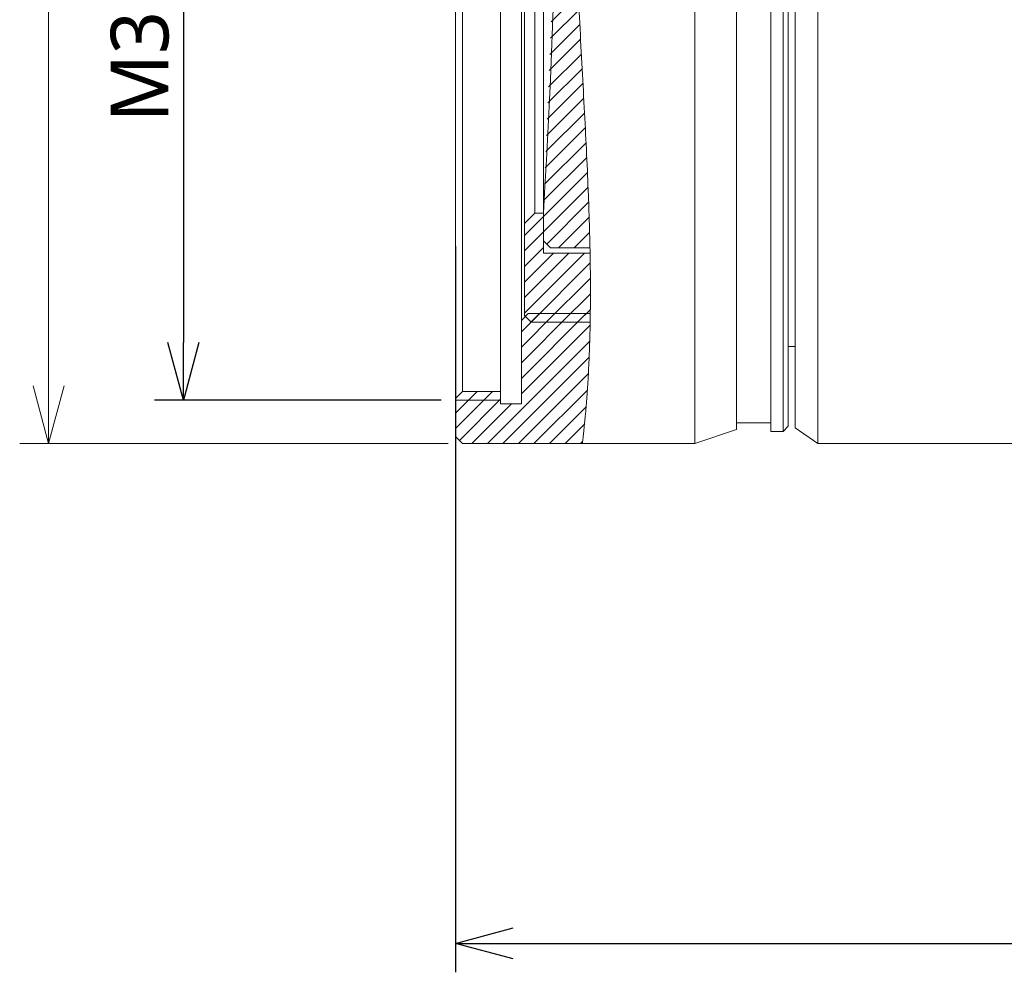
# Model space of a CAD drawing. Header units: millimetres. Extents: x 6350 to 6466, y -1426 to -1026.
# Tile 1 of 9: x 6351 to 6380, y -1421 to -1393. Entities that reach past the tile are written whole.
import ezdxf

# ---------------------------------------------------------------- set-up
doc = ezdxf.new("R2010")
doc.units = ezdxf.units.MM
doc.header["$LTSCALE"] = 0.667
doc.layers.get('0').update_dxf_attribs({"lineweight": 15})
doc.layers.add('1', color=7, linetype='Continuous', true_color=0xffffff)
doc.layers.add('2', color=67, linetype='Continuous', lineweight=13)
doc.layers.add('5 标注', color=7, linetype='Continuous')
doc.styles.get("Standard").update_dxf_attribs({"font": 'Roboto-Regular.ttf'})

# ---------------------------------------------------------------- blocks, each defined once
blk = doc.blocks.new('_Open30')
at = {"color": 0, "linetype": 'ByBlock', "lineweight": -2}
for p, q in [((-1, 0.268), (0, 0)), ((0, 0), (-1, -0.268)), ((0, 0), (-1, 0))]:
    blk.add_line(p, q, dxfattribs=at)

msp = doc.modelspace()

# ---------------------------------------------------------------- linework, layer by layer
for p, q in [((6352.294, -1369.315), (6352.294, -1403.98)), ((6363.835, -1405.647), (6351.46, -1405.647))]:
    msp.add_line(p, q)
at = {"linetype": 'ByBlock', "lineweight": -2}
for p, q in [((6364.052, -1420.084), (6365.719, -1419.637)), ((6365.719, -1420.531), (6364.052, -1420.084)), ((6364.052, -1420.084), (6365.719, -1420.084))]:
    msp.add_line(p, q, dxfattribs=at)
at = {"layer": '1', "linetype": 'Continuous', "lineweight": 18}
for p, q in [((6364.052, -1368.947), (6364.052, -1404.347)), ((6364.252, -1369.147), (6364.252, -1404.147)), ((6365.352, -1369.147), (6365.352, -1404.147)), ((6365.952, -1371.197), (6365.952, -1402.097)), ((6370.962, -1386.647), (6370.962, -1405.647)), ((6372.166, -1386.647), (6372.166, -1405.246)), ((6373.161, -1386.647), (6373.161, -1405.297)), ((6373.511, -1386.647), (6373.511, -1405.297)), ((6373.661, -1386.647), (6373.661, -1405.147)), ((6373.861, -1386.647), (6373.861, -1405.197)), ((6374.511, -1386.647), (6374.511, -1405.647)), ((6365.952, -1402.097), (6366.152, -1401.897)), ((6365.952, -1404.497), (6365.952, -1402.097)), ((6366.152, -1401.897), (6367.943, -1401.897)), ((6373.661, -1402.847), (6373.861, -1402.847)), ((6364.052, -1404.347), (6364.252, -1404.147)), ((6364.252, -1404.147), (6365.352, -1404.147)), ((6365.352, -1404.147), (6365.352, -1404.497)), ((6364.052, -1405.447), (6364.052, -1404.347)), ((6364.052, -1404.397), (6365.352, -1404.397)), ((6365.352, -1404.497), (6365.952, -1404.497)), ((6370.962, -1405.647), (6372.166, -1405.246)), ((6372.166, -1405.047), (6373.161, -1405.047)), ((6373.161, -1405.297), (6373.511, -1405.297)), ((6373.511, -1405.297), (6373.661, -1405.147)), ((6373.861, -1405.197), (6374.511, -1405.647)), ((6364.252, -1405.647), (6364.052, -1405.447)), ((6367.714, -1405.647), (6364.252, -1405.647)), ((6367.714, -1405.647), (6370.962, -1405.647)), ((6374.511, -1405.647), (6380.798, -1405.647))]:
    msp.add_line(p, q, dxfattribs=at)
at = {"layer": '1', "linetype": 'Continuous', "lineweight": 35}
for p, q in [((6366.817, -1393.471), (6367.6, -1392.689)), ((6366.798, -1393.94), (6367.62, -1393.118)), ((6366.778, -1394.408), (6367.64, -1393.546)), ((6366.759, -1394.876), (6367.662, -1393.973)), ((6366.74, -1395.345), (6367.685, -1394.4)), ((6366.72, -1395.813), (6367.707, -1394.826)), ((6366.701, -1396.282), (6367.73, -1395.252)), ((6366.681, -1396.75), (6367.753, -1395.678)), ((6366.662, -1397.218), (6367.776, -1396.104)), ((6366.643, -1397.687), (6367.798, -1396.531)), ((6366.623, -1398.155), (6367.82, -1396.959)), ((6366.604, -1398.624), (6367.841, -1397.387)), ((6366.589, -1399.088), (6367.86, -1397.817)), ((6366.589, -1399.537), (6367.879, -1398.247)), ((6366.683, -1399.892), (6367.895, -1398.68)), ((6366.039, -1399.638), (6366.589, -1399.088)), ((6367.026, -1399.997), (6367.91, -1399.113)), ((6366.039, -1400.087), (6366.589, -1399.537)), ((6367.475, -1399.997), (6367.922, -1399.551)), ((6366.039, -1400.536), (6366.589, -1399.986)), ((6366.039, -1400.985), (6366.876, -1400.147)), ((6366.039, -1401.434), (6367.325, -1400.147)), ((6366.039, -1401.883), (6367.774, -1400.147)), ((6367.924, -1399.997), (6367.933, -1399.988)), ((6366.231, -1402.14), (6367.941, -1400.43)), ((6366.672, -1402.147), (6367.946, -1400.874)), ((6367.121, -1402.147), (6367.947, -1401.322)), ((6367.571, -1402.147), (6367.944, -1401.773)), ((6365.952, -1402.419), (6366.473, -1401.897)), ((6365.952, -1402.868), (6366.922, -1401.897)), ((6365.952, -1403.317), (6367.371, -1401.897)), ((6365.952, -1403.766), (6367.821, -1401.897)), ((6365.952, -1404.215), (6367.938, -1402.229)), ((6364.969, -1405.647), (6367.926, -1402.689)), ((6365.418, -1405.647), (6367.91, -1403.155)), ((6365.867, -1405.647), (6367.887, -1403.627)), ((6364.052, -1404.768), (6364.672, -1404.147)), ((6364.052, -1405.217), (6365.121, -1404.147)), ((6366.316, -1405.647), (6367.858, -1404.105)), ((6364.161, -1405.557), (6365.352, -1404.366)), ((6364.52, -1405.647), (6365.67, -1404.497)), ((6366.765, -1405.647), (6367.821, -1404.59)), ((6367.214, -1405.647), (6367.776, -1405.085)), ((6367.663, -1405.647), (6367.721, -1405.589))]:
    msp.add_line(p, q, dxfattribs=at)
at = {"layer": '1', "linetype": 'Continuous', "lineweight": 18}
msp.add_open_spline([(6367.586, -1372.492), (6367.7, -1372.803), (6367.813, -1373.128), (6367.978, -1373.635), (6368.032, -1373.808), (6368.099, -1374.028), (6368.112, -1374.072), (6368.139, -1374.161), (6368.152, -1374.206), (6368.191, -1374.341), (6368.217, -1374.431), (6368.344, -1374.887), (6368.441, -1375.262), (6368.572, -1375.84), (6368.613, -1376.036), (6368.691, -1376.433), (6368.727, -1376.635), (6368.792, -1377.043), (6368.822, -1377.25), (6368.872, -1377.671), (6368.894, -1377.884), (6368.914, -1378.155), (6368.918, -1378.21), (6368.924, -1378.319), (6368.934, -1378.483), (6368.94, -1378.647), (6368.947, -1378.976), (6368.946, -1379.197), (6368.931, -1379.639), (6368.916, -1379.861), (6368.873, -1380.305), (6368.845, -1380.529), (6368.775, -1380.976), (6368.734, -1381.2), (6368.641, -1381.651), (6368.589, -1381.877), (6368.48, -1382.331), (6368.423, -1382.559), (6368.337, -1382.904), (6368.308, -1383.019), (6368.251, -1383.249), (6368.223, -1383.364), (6368.14, -1383.711), (6368.087, -1383.942), (6367.988, -1384.407), (6367.941, -1384.64), (6367.857, -1385.107), (6367.818, -1385.342), (6367.749, -1385.813), (6367.718, -1386.049), (6367.638, -1386.761), (6367.599, -1387.238), (6367.566, -1387.839), (6367.56, -1387.959), (6367.552, -1388.14), (6367.549, -1388.2), (6367.545, -1388.321), (6367.534, -1388.621), (6367.528, -1388.92), (6367.519, -1389.635), (6367.522, -1390.107), (6367.539, -1391.043), (6367.552, -1391.508), (6367.578, -1392.198), (6367.588, -1392.427), (6367.603, -1392.769), (6367.611, -1392.94), (6367.619, -1393.11), (6367.624, -1393.224), (6367.627, -1393.28), (6367.652, -1393.789), (6367.675, -1394.231), (6367.722, -1395.099), (6367.745, -1395.523), (6367.79, -1396.355), (6367.811, -1396.762), (6367.85, -1397.559), (6367.867, -1397.948), (6367.884, -1398.376), (6367.886, -1398.424), (6367.89, -1398.518), (6367.891, -1398.565), (6367.897, -1398.706), (6367.906, -1398.985), (6367.915, -1399.256), (6367.93, -1399.787), (6367.937, -1400.128), (6367.946, -1400.783), (6367.949, -1401.412), (6367.943, -1401.986), (6367.934, -1402.396), (6367.931, -1402.53), (6367.925, -1402.725), (6367.923, -1402.789), (6367.919, -1402.915), (6367.917, -1402.977), (6367.905, -1403.281), (6367.894, -1403.507), (6367.87, -1403.927), (6367.857, -1404.12), (6367.831, -1404.473), (6367.818, -1404.633), (6367.792, -1404.919), (6367.78, -1405.046), (6367.767, -1405.169), (6367.766, -1405.182), (6367.763, -1405.208), (6367.759, -1405.247), (6367.75, -1405.33), (6367.744, -1405.392), (6367.731, -1405.501), (6367.725, -1405.556), (6367.716, -1405.629), (6367.714, -1405.647), (6367.714, -1405.647)], degree=3, knots=[0, 0, 0, 0, 0.031251, 0.031251, 0.046877, 0.046877, 0.050783, 0.050783, 0.05469, 0.05469, 0.062503, 0.062503, 0.093754, 0.093754, 0.109379, 0.109379, 0.125005, 0.125005, 0.140631, 0.140631, 0.156256, 0.156256, 0.160163, 0.160163, 0.164069, 0.171882, 0.171882, 0.187508, 0.187508, 0.203133, 0.203133, 0.218759, 0.218759, 0.234384, 0.234384, 0.25001, 0.25001, 0.265636, 0.265636, 0.273449, 0.273449, 0.281261, 0.281261, 0.296887, 0.296887, 0.312513, 0.312513, 0.328138, 0.328138, 0.343764, 0.343764, 0.375015, 0.375015, 0.382828, 0.382828, 0.386734, 0.386734, 0.390641, 0.406266, 0.406266, 0.437518, 0.437518, 0.468769, 0.468769, 0.484395, 0.484395, 0.492207, 0.496114, 0.496114, 0.50002, 0.50002, 0.531271, 0.531271, 0.562523, 0.562523, 0.593774, 0.593774, 0.625025, 0.625025, 0.628932, 0.628932, 0.632838, 0.632838, 0.640651, 0.656276, 0.656276, 0.687528, 0.687528, 0.718779, 0.75003, 0.75003, 0.765656, 0.765656, 0.773469, 0.773469, 0.781282, 0.781282, 0.812533, 0.812533, 0.843784, 0.843784, 0.875035, 0.875035, 0.906287, 0.906287, 0.910193, 0.910193, 0.914099, 0.921912, 0.937538, 0.937538, 0.968789, 0.968789, 1, 1, 1, 1], dxfattribs=at)
at = {"layer": '2', "linetype": 'Continuous', "lineweight": 18}
for p, q in [((6366.039, -1373.997), (6366.039, -1399.297)), ((6366.339, -1374.297), (6366.339, -1398.997)), ((6366.589, -1386.647), (6366.589, -1398.996)), ((6366.039, -1399.297), (6366.339, -1398.997)), ((6366.339, -1398.997), (6366.589, -1398.997)), ((6366.589, -1399.797), (6366.589, -1398.996)), ((6366.589, -1398.997), (6366.589, -1400.147)), ((6366.039, -1401.947), (6366.039, -1399.297)), ((6366.789, -1399.997), (6366.589, -1399.797)), ((6366.589, -1400.147), (6367.936, -1400.147)), ((6367.934, -1399.997), (6366.789, -1399.997)), ((6366.239, -1402.147), (6366.039, -1401.947)), ((6367.939, -1402.147), (6366.239, -1402.147))]:
    msp.add_line(p, q, dxfattribs=at)
msp.add_arc((6167.755, -1386.647), 199.216, 356.44603, 3.55397, dxfattribs=at)
at = {"layer": '5 标注'}
for p, q in [((6356.191, -1370.565), (6356.191, -1402.73)), ((6364.052, -1399.947), (6364.052, -1420.918)), ((6363.635, -1404.397), (6355.357, -1404.397)), ((6364.052, -1420.084), (6424.364, -1420.084))]:
    msp.add_line(p, q, dxfattribs=at)

# ---------------------------------------------------------------- block references
at = {"ltscale": 0.667, "xscale": 1.6675, "yscale": 1.6675, "zscale": 1.6675, "rotation": 270}
msp.add_blockref('_Open30', (6352.294, -1405.647), dxfattribs=at)
at = {"layer": '5 标注', "ltscale": 0.667, "xscale": 1.6675, "yscale": 1.6675, "zscale": 1.6675, "rotation": 270}
msp.add_blockref('_Open30', (6356.191, -1404.397), dxfattribs=at)

# ---------------------------------------------------------------- texts
at = {"layer": '5 标注', "ltscale": 0.667, "insert": (6354.94, -1388.667), "char_height": 1.6675, "attachment_point": 5, "rotation": 90}
msp.add_mtext('M35.5*P0.5-6H', dxfattribs=at)

doc.saveas('drawing.dxf')
